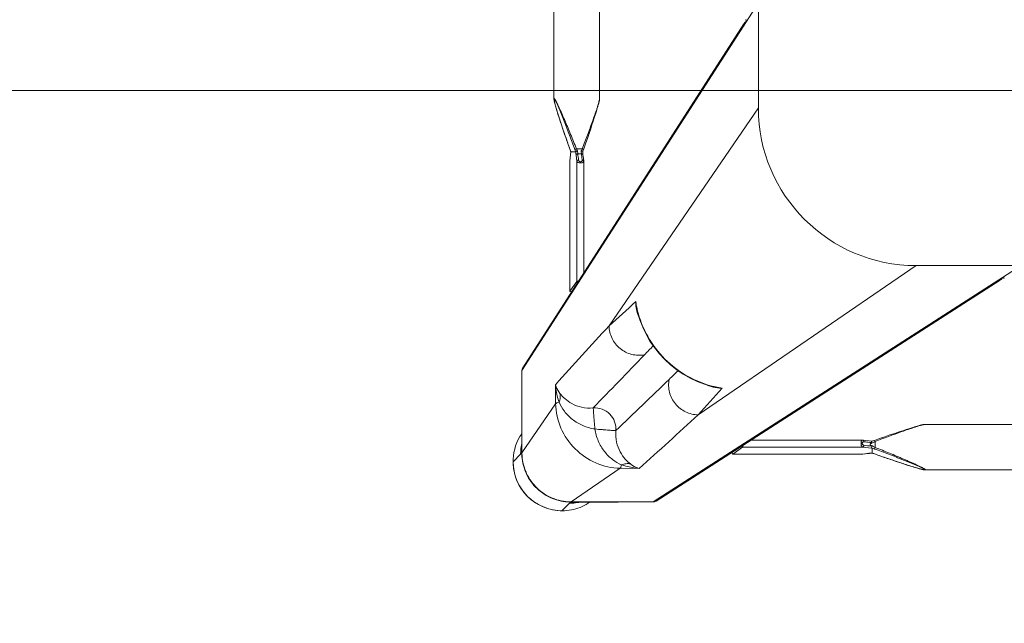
# Model space of a CAD drawing. Header units: metres. Extents: x 362935 to 596424, y 80601 to 172483.
# Tile 125 of 174: x 380200 to 380481, y 140123 to 140295. Entities that reach past the tile are written whole.
import ezdxf

# ---------------------------------------------------------------- set-up
doc = ezdxf.new("R2010")
doc.units = ezdxf.units.M
doc.layers.get('0').update_dxf_attribs({"color": 8, "lineweight": 5})
doc.layers.add('FURNITURE', color=8, linetype='Continuous', lineweight=5)

# ---------------------------------------------------------------- blocks, each defined once
blk = doc.blocks.new('SV2W-A')
at = {"linetype": 'Continuous', "lineweight": 0}
for p, q in [((-296.63, -17.09), (-296.63, -227.09)), ((-354.97, -19.68), (-354.97, -224.51)), ((-341.97, -19.68), (-341.97, -224.51)), ((-296.63, -197.09), (-364.11, -302.09)), ((-300.75, -203.05), (-363.88, -301.28)), ((-354.97, -224.5), (-354.97, -224.5)), ((-341.97, -224.5), (-341.97, -224.5)), ((-354.65, -226.06), (-354.59, -226.29)), ((-354.59, -226.29), (-354.52, -226.52)), ((-354.52, -226.52), (-354.45, -226.77)), ((-354.45, -226.77), (-354.34, -227.15)), ((-354.34, -227.15), (-354.22, -227.55)), ((-354.22, -227.55), (-354.1, -227.96)), ((-342.84, -227.96), (-342.72, -227.55)), ((-342.72, -227.55), (-342.6, -227.15)), ((-342.6, -227.15), (-342.49, -226.77)), ((-342.49, -226.77), (-342.42, -226.52)), ((-342.42, -226.52), (-342.35, -226.29)), ((-342.35, -226.29), (-342.29, -226.06)), ((-342.29, -226.06), (-342.23, -225.84)), ((-296.63, -227.09), (-339.25, -289.28)), ((-354.1, -227.96), (-353.92, -228.54)), ((-353.92, -228.54), (-353.73, -229.13)), ((-353.73, -229.13), (-353.48, -229.91)), ((-353.48, -229.91), (-353.16, -230.89)), ((-343.78, -230.89), (-343.46, -229.91)), ((-343.46, -229.91), (-343.21, -229.14)), ((-343.21, -229.14), (-343.02, -228.54)), ((-343.02, -228.54), (-342.84, -227.96)), ((-353.16, -230.89), (-352.82, -231.92)), ((-352.82, -231.92), (-352.4, -233.19)), ((-352.4, -233.19), (-351.93, -234.54)), ((-344.94, -234.35), (-344.48, -233.01)), ((-344.48, -233.01), (-344.12, -231.92)), ((-344.12, -231.92), (-343.78, -230.89)), ((-351.93, -234.54), (-351.44, -235.98)), ((-351.44, -235.98), (-350.9, -237.52)), ((-345.88, -237.07), (-345.43, -235.77)), ((-345.43, -235.77), (-344.94, -234.35)), ((-350.9, -237.52), (-350.37, -239.03)), ((-348.55, -238.76), (-346.89, -238.76)), ((-346.58, -239.03), (-346.37, -238.44)), ((-346.37, -238.44), (-345.88, -237.07)), ((-350.33, -241.16), (-350.45, -242.25)), ((-350.43, -242.12), (-350.36, -241.52)), ((-350.4, -238.93), (-350.4, -238.93)), ((-350.36, -241.52), (-350.32, -241.12)), ((-350.27, -240.63), (-350.33, -241.16)), ((-350.32, -241.12), (-350.25, -240.53)), ((-350.25, -240.47), (-350.27, -240.63)), ((-350.25, -240.47), (-350.25, -240.53)), ((-350.19, -239.73), (-350.2, -239.96)), ((-350.18, -239.56), (-350.19, -239.73)), ((-350.18, -239.58), (-350.18, -239.58)), ((-350.17, -239.59), (-348.76, -239.59)), ((-348.68, -240.53), (-348.47, -242.31)), ((-347.12, -240.18), (-348.17, -240.18)), ((-347.09, -240.52), (-347.12, -240.18)), ((-347.02, -241.07), (-347.09, -240.52)), ((-346.92, -241.96), (-347.02, -241.07)), ((-346.76, -239.58), (-346.71, -239.41)), ((-346.58, -241.43), (-346.69, -240.47)), ((-346.49, -242.25), (-346.58, -241.43)), ((-350.45, -242.25), (-350.46, -242.32)), ((-350.46, -242.32), (-350.46, -242.37)), ((-350.46, -242.37), (-350.46, -279.44)), ((-350.45, -242.31), (-350.43, -242.12)), ((-350.45, -242.25), (-350.45, -279.43)), ((-348.47, -276.63), (-348.47, -242.31)), ((-346.48, -274.2), (-346.48, -242.37)), ((-326.63, -339.57), (-221.63, -272.09)), ((-251.63, -272.09), (-313.82, -314.71)), ((-251.63, -272.09), (-41.63, -272.09)), ((-350.45, -279.43), (-348.47, -276.63)), ((-325.82, -339.34), (-227.59, -276.22)), ((-350.45, -279.43), (-350.46, -279.45)), ((-331.27, -284.72), (-331.09, -285.48)), ((-331.27, -284.72), (-331.27, -284.72)), ((-364.11, -312.09), (-364.11, -302.09)), ((-354.57, -306.1), (-354.49, -311.53)), ((-309.89, -306.58), (-309.26, -306.74)), ((-309.26, -306.73), (-309.26, -306.73)), ((-354.49, -311.53), (-364.11, -325.56)), ((-364.14, -312.15), (-364.14, -325.61)), ((-364.11, -325.56), (-364.11, -312.09)), ((-249.04, -317.43), (-44.21, -317.43)), ((-249.04, -317.43), (-249.04, -317.43)), ((-257.71, -320), (-259.06, -320.46)), ((-256.44, -319.58), (-257.71, -320)), ((-255.41, -319.24), (-256.44, -319.58)), ((-254.44, -318.92), (-255.41, -319.24)), ((-253.66, -318.67), (-254.44, -318.92)), ((-253.06, -318.48), (-253.66, -318.67)), ((-252.49, -318.3), (-253.06, -318.48)), ((-252.08, -318.18), (-252.49, -318.3)), ((-251.68, -318.06), (-252.08, -318.18)), ((-250.93, -317.84), (-251.17, -317.91)), ((-250.7, -317.78), (-250.93, -317.84)), ((-266.91, -321.94), (-298.74, -321.94)), ((-264.15, -322.26), (-266.79, -321.95)), ((-264.82, -322.57), (-264.41, -322.62)), ((-264.71, -323.24), (-264.71, -322.98)), ((-262.02, -321.49), (-263.47, -322)), ((-262.77, -322.15), (-263.3, -322.35)), ((-263.3, -322.35), (-263.3, -324.01)), ((-260.49, -320.96), (-262.02, -321.49)), ((-259.06, -320.46), (-260.49, -320.96)), ((-366.61, -328.09), (-364.48, -325.96)), ((-364.3, -325.76), (-364.5, -325.96)), ((-303.98, -325.92), (-266.91, -325.92)), ((-303.98, -325.92), (-303.96, -325.92)), ((-303.96, -325.92), (-301.17, -323.94)), ((-266.79, -325.92), (-303.96, -325.92)), ((-266.85, -323.94), (-301.17, -323.94)), ((-266.91, -325.92), (-266.85, -325.92)), ((-264.32, -324.23), (-266.85, -323.94)), ((-266.79, -325.91), (-266.85, -325.92)), ((-266.85, -325.92), (-266.79, -325.92)), ((-266.06, -325.82), (-266.79, -325.91)), ((-266.79, -325.92), (-266.22, -325.85)), ((-266.22, -325.85), (-265.66, -325.79)), ((-265.66, -325.78), (-266.06, -325.82)), ((-265.66, -325.79), (-265.01, -325.71)), ((-265.26, -325.73), (-265.66, -325.78)), ((-265.07, -325.71), (-265.26, -325.73)), ((-265.01, -325.71), (-265.07, -325.71)), ((-265.01, -325.71), (-264.86, -325.69)), ((-264.13, -324.25), (-264.32, -324.23)), ((-264.13, -325.63), (-264.13, -324.25)), ((-264.12, -325.64), (-264.12, -325.64)), ((-263.52, -325.84), (-262.25, -326.29)), ((-263.47, -325.86), (-263.47, -325.86)), ((-262.25, -326.29), (-260.92, -326.76)), ((-260.92, -326.76), (-259.66, -327.2)), ((-259.66, -327.2), (-258.27, -327.67)), ((-258.27, -327.67), (-256.97, -328.11)), ((-256.97, -328.11), (-255.92, -328.46)), ((-255.92, -328.46), (-254.92, -328.79)), ((-254.92, -328.79), (-254.12, -329.05)), ((-336.06, -329.95), (-350.1, -339.57)), ((-336.06, -329.95), (-330.64, -330.03)), ((-254.12, -329.05), (-253.36, -329.29)), ((-253.36, -329.29), (-252.77, -329.48)), ((-252.77, -329.48), (-252.21, -329.65)), ((-252.21, -329.65), (-251.81, -329.77)), ((-251.81, -329.77), (-251.42, -329.88)), ((-251.42, -329.88), (-251.17, -329.95)), ((-251.17, -329.95), (-250.93, -330.02)), ((-250.93, -330.02), (-250.7, -330.09)), ((-250.7, -330.09), (-250.48, -330.15)), ((-250.48, -330.15), (-250.27, -330.2)), ((-249.04, -330.43), (-249.04, -330.43)), ((-249.04, -330.43), (-44.21, -330.43)), ((-352.63, -342.07), (-350.5, -339.94)), ((-350.14, -339.61), (-350.5, -339.96)), ((-350.1, -339.57), (-326.63, -339.57)), ((-349.88, -339.64), (-350.1, -339.64)), ((-349.47, -339.63), (-349.25, -339.62)), ((-336.69, -339.61), (-348.3, -339.61))]:
    blk.add_line(p, q, dxfattribs=at)
for points in [[(-354.97, -224.5), (-354.97, -224.55), (-354.97, -224.6), (-354.96, -224.66), (-354.95, -224.73), (-354.95, -224.79), (-354.93, -224.86), (-354.92, -224.93), (-354.91, -225.01), (-354.89, -225.09), (-354.87, -225.17), (-354.85, -225.26)], [(-342.23, -225.84), (-342.2, -225.74), (-342.18, -225.64), (-342.15, -225.54), (-342.13, -225.44), (-342.11, -225.35), (-342.09, -225.26), (-342.07, -225.17), (-342.05, -225.09), (-342.04, -225.01), (-342.02, -224.93), (-342.01, -224.86), (-342, -224.79), (-341.99, -224.73), (-341.98, -224.66), (-341.97, -224.6), (-341.97, -224.55), (-341.97, -224.5)], [(-354.85, -225.26), (-354.83, -225.35), (-354.81, -225.44), (-354.79, -225.54), (-354.76, -225.64), (-354.74, -225.74), (-354.71, -225.84), (-354.65, -226.06)], [(-350.37, -239.03), (-350.3, -239.22), (-350.23, -239.41), (-350.18, -239.58)], [(-350.2, -239.96), (-350.22, -240.17), (-350.23, -240.36), (-350.25, -240.47)], [(-346.69, -240.47), (-346.71, -240.36), (-346.72, -240.17), (-346.74, -239.96), (-346.75, -239.73), (-346.76, -239.56)], [(-346.71, -239.41), (-346.64, -239.22), (-346.58, -239.03)], [(-346.48, -242.37), (-346.48, -242.33), (-346.49, -242.25)], [(-331.09, -285.48), (-330.45, -287.6), (-329.64, -289.68), (-328.68, -291.7), (-327.56, -293.64), (-326.29, -295.5), (-324.88, -297.26), (-323.35, -298.91), (-321.69, -300.44), (-319.92, -301.84), (-318.06, -303.1), (-316.11, -304.2), (-314.09, -305.16), (-312.01, -305.95), (-309.89, -306.58)], [(-249.04, -317.43), (-249.08, -317.43), (-249.14, -317.44), (-249.2, -317.44), (-249.26, -317.45), (-249.33, -317.46), (-249.4, -317.47), (-249.47, -317.48), (-249.54, -317.5), (-249.62, -317.51), (-249.71, -317.53), (-249.79, -317.55), (-249.88, -317.57), (-249.97, -317.59), (-250.07, -317.62), (-250.17, -317.64), (-250.27, -317.67), (-250.37, -317.69), (-250.48, -317.72), (-250.7, -317.78)], [(-251.17, -317.91), (-251.3, -317.95), (-251.68, -318.06)], [(-266.79, -321.95), (-266.87, -321.94), (-266.91, -321.94)], [(-263.97, -322.18), (-264.21, -322.26), (-264.23, -322.26)], [(-263.47, -322), (-263.72, -322.09), (-263.97, -322.18)], [(-264.86, -325.69), (-264.66, -325.68), (-264.45, -325.66)], [(-264.45, -325.66), (-264.22, -325.65), (-264.1, -325.64)], [(-264.12, -325.64), (-264.1, -325.65), (-263.91, -325.71)], [(-263.91, -325.71), (-263.71, -325.78), (-263.52, -325.84)], [(-250.27, -330.2), (-250.17, -330.23), (-250.07, -330.25), (-249.97, -330.27), (-249.88, -330.3), (-249.79, -330.32)], [(-249.79, -330.32), (-249.71, -330.34), (-249.62, -330.35), (-249.54, -330.37), (-249.47, -330.38), (-249.4, -330.4), (-249.33, -330.41), (-249.26, -330.42), (-249.2, -330.42), (-249.14, -330.43), (-249.08, -330.43), (-249.04, -330.43)]]:
    blk.add_lwpolyline(points, dxfattribs=at)
for centre, radius, start, end in [((-251.63, -227.09), 45, 180, 270), ((-330, -229.53), 20.72, 206.4506, 208.295), ((-322.96, -250.38), 26.6, 154.3575, 155.5098), ((-311.23, -255.95), 39.59, 154.2603, 154.433), ((-375.07, -247.72), 26.2, 18.5694, 19.6049), ((-373.45, -247.18), 24.49, 18.051, 18.5687), ((-367.05, -238.9), 16.88, 357.0641, 357.6759), ((-323.68, -229.64), 26.98, 200.1485, 201.6429), ((-1488.38, 986.1), 1716.72, 312.01918, 312.36216), ((-303.41, -278.11), 28.55, 188.6076, 192.8248), ((-315.37, -281.05), 16.32, 184.6716, 192.9875), ((-303.14, -278.05), 28.83, 192.8187, 193.4009), ((-321.96, -282.77), 9.64, 196.6319, 205.2458), ((2352.86, -2757.36), 3652.24, 137.4859, 137.84284), ((533.51, -1130.99), 1199.48, 135.81604, 135.98775), ((6239.67, -6642.73), 9132.92, 135.992162, 136.124366), ((-362.7, -302.04), 1.4, 147.3901, 150.7628), ((-1155.71, 558.24), 1199.74, 314.01228, 314.18381), ((-6615.6, 6210.58), 9058.45, 313.875091, 314.008381), ((-307.31, -297.42), 9.64, 244.8369, 253.365), ((857.79, -1369.78), 1576.66, 137.62265, 137.99608), ((-302.59, -278.59), 28.83, 256.6036, 257.3408), ((-305.59, -290.84), 16.31, 257.0122, 265.3188), ((-302.64, -278.86), 28.56, 257.3353, 261.3875), ((-2711.65, 2300.55), 3548.12, 312.14906, 312.5165), ((-352.78, -328.05), 13.87, 145.025, 177.2496), ((-350.5, -325.9), 13.98, 167.6002, 175.417), ((-279.2, -289.39), 36.6, 295.327, 295.7487), ((-350.56, -325.9), 13.92, 175.4148, 179.399), ((-350.65, -325.9), 13.83, 179.4023, 180.2846), ((-350.13, -325.64), 14.01, 179.8531, 180.469), ((-350.12, -325.64), 14.02, 180.4691, 181.3029), ((-350.2, -325.51), 13.91, 180.2057, 180.3862), ((-350.19, -325.51), 13.92, 180.3862, 181.002), ((-264.14, -333.63), 7.98, 96.256, 96.6642), ((-263.43, -342.54), 16.92, 92.3246, 92.9034), ((-254.63, -300.3), 25.74, 248.146, 249.0892), ((-272.22, -350.42), 26.08, 70.3973, 71.9235), ((-254.08, -298.87), 27.27, 249.0791, 249.8493), ((-352.71, -328.06), 13.94, 177.2323, 182.568), ((-352.63, -328.09), 14, 179.9994, 270.0006), ((-352.6, -328.05), 14.05, 182.5915, 225.0299), ((-352.59, -328.06), 14.05, 224.9701, 267.4085), ((-350.18, -325.58), 14.02, 266.524, 268.3651), ((-350.05, -325.61), 13.96, 266.0899, 267.968), ((-350.18, -325.59), 14.02, 268.3649, 270.1468), ((-350.05, -325.64), 13.93, 267.9679, 269.7939), ((-350.43, -326.03), 13.91, 269.7212, 274.5867), ((-350.44, -325.96), 13.98, 274.583, 282.3998), ((-348.3, -363.51), 23.91, 90.0085, 90.5994), ((-352.59, -328.24), 13.87, 294.1743, 304.9746), ((-326.57, -338.16), 1.4, 299.2372, 302.6099), ((-352.6, -328.17), 13.94, 267.432, 272.7677), ((-352.6, -328.21), 13.9, 272.7783, 294.1428)]:
    blk.add_arc(centre, radius, start, end, dxfattribs=at)
for centre, major_axis, ratio, start_param, end_param in [((-298.87, -201.86), (1.5, 0.03), 0.156004, 3.141059, 4.025198), ((-226.39, -274.33), (0.03, 1.5), 0.156004, -4.025183, -3.141059), ((-347.48, -276.63), (1, 0.02), 0.16329, 2.061212, 3.021519), ((-349.46, -279.43), (1, 0.02), 0.16329, -3.139768, -2.066031), ((-303.96, -324.92), (0.02, 1), 0.16329, -4.217155, -3.143418), ((-301.17, -322.94), (0.02, 1), 0.16329, -3.021519, -2.061212), ((-336.84, -329.64), (0, 10), 0.182662, -3.059139, -3.024736)]:
    blk.add_ellipse(centre, major_axis=major_axis, ratio=ratio, start_param=start_param, end_param=end_param, dxfattribs=at)
for points, start_tangent, end_tangent in [([(-300.6, -202.81), (-299.96, -202.27)], (0.538874, 0.842386), (0.916171, 0.400787)), ([(-300.83, -203.62), (-300.6, -202.81)], (-0.021147, 0.999776), (0.538874, 0.842386)), ([(-354.97, -224.5), (-354.97, -224.46), (-354.95, -224.41), (-354.93, -224.39)], (0.004076, 0.999992), (0.999938, -0.011158)), ([(-354.87, -225.17), (-354.91, -224.95), (-354.93, -224.78), (-354.94, -224.65), (-354.92, -224.57)], (-0.204521, 0.978862), (0.588159, 0.808745)), ([(-354.93, -224.39), (-354.89, -224.41), (-354.84, -224.45), (-354.78, -224.52), (-354.71, -224.62), (-354.55, -224.87), (-354.38, -225.19), (-354.19, -225.56), (-353.99, -225.95), (-353.79, -226.37), (-353.59, -226.8), (-353.17, -227.71), (-352.75, -228.66), (-352.32, -229.63), (-351.9, -230.61), (-351.47, -231.61), (-351.05, -232.62), (-350.21, -234.65), (-349.37, -236.7), (-348.55, -238.76)], (0.999986, 0.00525), (0.369432, -0.929258)), ([(-354.92, -224.57), (-354.9, -224.56)], (0.588159, 0.808745), (0.999962, -0.008751)), ([(-354.9, -224.56), (-354.86, -224.58), (-354.81, -224.63), (-354.75, -224.71), (-354.68, -224.81), (-354.53, -225.09), (-354.36, -225.42), (-354.18, -225.8), (-354, -226.2), (-353.81, -226.63), (-353.62, -227.07), (-353.23, -227.99), (-352.84, -228.93), (-352.45, -229.9), (-352.06, -230.87), (-351.68, -231.86), (-351.29, -232.86), (-350.52, -234.87), (-349.76, -236.9), (-349.01, -238.93)], (0.999989, 0.004587), (0.344509, -0.938783)), ([(-346.89, -238.76), (-346.14, -236.79), (-345.4, -234.83), (-344.68, -232.88), (-343.98, -230.95), (-343.32, -229.07), (-343.01, -228.16), (-342.71, -227.27), (-342.45, -226.42), (-342.21, -225.63), (-342.12, -225.28), (-342.04, -224.96), (-341.99, -224.7), (-341.97, -224.5)], (0.359834, 0.933016), (-0.001112, 0.999999)), ([(-350.4, -238.93), (-351.68, -235.28), (-352.3, -233.47), (-352.9, -231.68), (-353.48, -229.91), (-354.02, -228.19), (-354.51, -226.56), (-354.71, -225.82), (-354.87, -225.17)], (-0.335384, 0.942082), (-0.204521, 0.978862)), ([(-348.55, -238.76), (-348.86, -238.88), (-349.01, -238.93)], (-0.938767, -0.344553), (-0.925511, -0.378721)), ([(-346.89, -238.76), (-346.75, -238.82), (-346.63, -238.87), (-346.59, -238.89), (-346.56, -238.91), (-346.55, -238.92), (-346.54, -238.93)], (0.935298, -0.353861), (-0.311242, -0.950331)), ([(-350.25, -240.53), (-350.24, -240.46), (-350.22, -240.25)], (0.116111, 0.993236), (0.086204, 0.996277)), ([(-350.22, -240.25), (-350.21, -240.13), (-350.19, -239.76)], (0.086204, 0.996277), (0.051277, 0.998684)), ([(-350.17, -239.59), (-350.18, -239.59), (-350.18, -239.58)], (-0.999997, 0.002385), (-0.335043, 0.942203)), ([(-348.75, -239.58), (-348.75, -239.59), (-348.76, -239.59)], (-0.335488, -0.942045), (-1, -0.00066)), ([(-348.24, -239.35), (-348.42, -239.4), (-348.58, -239.46), (-348.7, -239.52), (-348.75, -239.58)], (-0.983623, -0.180239), (-0.33539, -0.942079)), ([(-348.75, -239.58), (-348.74, -239.84), (-348.68, -240.53)], (0.040503, -0.999179), (0.116382, -0.993204)), ([(-348.17, -240.18), (-348.35, -240.21), (-348.52, -240.29), (-348.63, -240.4), (-348.68, -240.53)], (-0.999304, -0.037304), (-0.11549, -0.993309)), ([(-348.24, -239.35), (-348.23, -239.58), (-348.17, -240.18)], (0.045036, -0.998985), (0.139178, -0.990267)), ([(-348.17, -240.18), (-347.96, -241.96)], (0.119949, -0.99278), (0.118392, -0.992967)), ([(-347.12, -240.18), (-347.14, -240), (-347.17, -239.35)], (-0.093423, 0.995627), (-0.027573, 0.99962)), ([(-347.17, -239.35), (-346.88, -239.44), (-346.79, -239.5), (-346.76, -239.56)], (0.983418, -0.181353), (0.047174, -0.998887)), ([(-347.12, -240.18), (-346.96, -240.2), (-346.83, -240.27), (-346.74, -240.36), (-346.69, -240.47)], (0.999291, -0.037637), (0.121036, -0.992648)), ([(-350.46, -242.37), (-350.45, -242.31)], (0.00041, 1), (0.227044, 0.973885)), ([(-347.96, -241.96), (-348.14, -241.99), (-348.31, -242.07), (-348.42, -242.18), (-348.47, -242.31)], (-0.999565, -0.029499), (-0.115609, -0.993295)), ([(-348.47, -242.31), (-348.37, -242.49), (-348.14, -242.64), (-347.82, -242.75), (-347.43, -242.8), (-347.05, -242.77), (-346.74, -242.68), (-346.63, -242.61), (-346.54, -242.54), (-346.5, -242.46), (-346.48, -242.37)], (0.227467, -0.973786), (0.002962, 0.999996)), ([(-347.96, -241.96), (-347.91, -242.13), (-347.79, -242.28), (-347.61, -242.4), (-347.38, -242.44), (-347.16, -242.4), (-347.01, -242.28), (-346.93, -242.13), (-346.92, -241.96)], (0.118387, -0.992968), (-0.113643, 0.993522)), ([(-346.92, -241.96), (-346.76, -241.98), (-346.62, -242.05), (-346.53, -242.14), (-346.49, -242.25)], (0.999559, -0.029703), (0.119096, -0.992883)), ([(-227.35, -276.06), (-226.81, -275.43)], (0.842386, 0.538874), (0.400807, 0.916163)), ([(-228.16, -276.29), (-227.35, -276.06)], (0.999776, -0.021147), (0.842386, 0.538874)), ([(-331.19, -285.53), (-331.39, -284.77), (-331.63, -282.38)], (-0.287117, 0.957895), (0.005292, 0.999986)), ([(-309.27, -306.64), (-316.82, -303.68), (-323.3, -298.77), (-328.22, -292.29), (-331.18, -284.73)], (-0.972791, 0.231685), (-0.231761, 0.972773)), ([(-339.25, -289.28), (-338.4, -292.87), (-336.11, -295.77), (-332.81, -297.44), (-329.14, -297.57)], (0.014825, -0.99989), (0.983095, 0.183098)), ([(-364.11, -302.09), (-363.92, -301.35)], (-0.021147, 0.999776), (0.488372, 0.872635)), ([(-354.57, -306.1), (-354.37, -306.73), (-353.28, -308.6)], (0.260301, -0.965527), (0.618447, -0.785826)), ([(-354.57, -306.11), (-354.43, -307.37), (-353.53, -311.13)], (0.0867, -0.996234), (0.319704, -0.947517)), ([(-313.82, -314.71), (-317.4, -313.86), (-320.31, -311.57), (-321.98, -308.28), (-322.11, -304.6)], (-0.99989, 0.014824), (0.183096, 0.983095)), ([(-353.53, -311.13), (-353.2, -309.83), (-353.28, -308.59)], (0.373525, 0.92762), (-0.238599, 0.971118)), ([(-353.28, -308.6), (-351.91, -310.07), (-349.86, -311.51), (-347.1, -312.54), (-343.76, -312.75)], (0.62019, -0.784452), (0.995092, 0.098955)), ([(-306.92, -307.1), (-307.73, -307.07), (-310.07, -306.65)], (-0.999986, -0.005311), (-0.957888, 0.287143)), ([(-354.49, -311.53), (-354.36, -311.43), (-354.16, -311.33), (-353.53, -311.13)], (0.668755, 0.743483), (0.971581, 0.236707)), ([(-354.49, -311.53), (-352.98, -318.49), (-348.95, -324.41), (-343.02, -328.44), (-336.06, -329.95)], (0.01725, -0.999851), (0.999852, -0.017219)), ([(-353.53, -311.13), (-352, -313.69), (-349.7, -316.02), (-346.72, -317.78), (-343.29, -318.75)], (0.411135, -0.911574), (0.988934, -0.148359)), ([(-364.14, -312.15), (-364.11, -312.09)], (0.412197, 0.911095), (0.541795, 0.840511)), ([(-343.76, -312.75), (-341.22, -313.11), (-339.05, -314.51), (-337.65, -316.68), (-337.29, -319.23)], (0.997201, 0.074771), (-0.074771, -0.997201)), ([(-343.29, -318.75), (-343.48, -316.61), (-343.56, -315.62), (-343.63, -314.74), (-343.7, -313.99), (-343.73, -313.4), (-343.74, -312.97), (-343.75, -312.84), (-343.76, -312.75)], (-0.130574, 0.991439), (-0.397057, 0.917794)), ([(-249.04, -317.43), (-249.23, -317.45), (-249.48, -317.5), (-249.78, -317.57), (-250.12, -317.66), (-250.87, -317.88), (-251.69, -318.14), (-252.54, -318.42), (-253.42, -318.72), (-255.23, -319.35), (-257.09, -320.02), (-258.97, -320.71), (-260.86, -321.42), (-262.77, -322.15)], (-0.999999, 0.001275), (-0.933497, -0.358586)), ([(-343.29, -318.75), (-342.32, -322.18), (-340.56, -325.16), (-338.23, -327.47), (-335.67, -328.99)], (0.14814, -0.988966), (0.911624, -0.411025)), ([(-343.29, -318.75), (-341.15, -318.94), (-340.16, -319.02), (-339.28, -319.1), (-338.53, -319.16), (-337.93, -319.2), (-337.51, -319.2), (-337.37, -319.21), (-337.29, -319.23)], (0.991435, -0.130599), (0.917848, -0.396932)), ([(-337.29, -319.23), (-337.08, -322.56), (-336.04, -325.32), (-334.61, -327.37), (-333.13, -328.74)], (-0.098992, -0.995088), (0.78457, -0.62004)), ([(-266.85, -323.94), (-267.02, -323.83), (-267.18, -323.61), (-267.29, -323.28), (-267.33, -322.89), (-267.31, -322.51), (-267.22, -322.2), (-267.15, -322.09), (-267.08, -322.01), (-267, -321.96), (-266.91, -321.94)], (-0.973769, 0.227537), (0.999998, 0.001913)), ([(-266.5, -323.42), (-266.66, -323.37), (-266.82, -323.25), (-266.93, -323.07), (-266.98, -322.84), (-266.93, -322.62), (-266.82, -322.47), (-266.66, -322.4), (-266.5, -322.38)], (-0.992967, 0.118395), (0.99353, -0.113571)), ([(-266.79, -321.95), (-266.75, -321.96), (-266.63, -322.03)], (0.992883, -0.119095), (0.700914, -0.713246)), ([(-266.63, -322.03), (-266.59, -322.07), (-266.52, -322.22)], (0.700914, -0.713246), (0.282291, -0.959329)), ([(-266.52, -322.22), (-266.5, -322.38)], (0.282291, -0.959329), (0.029703, -0.999559)), ([(-266.5, -322.38), (-264.82, -322.57)], (0.993521, -0.113646), (0.993656, -0.112462)), ([(-263.54, -322.47), (-264.17, -322.75), (-264.71, -322.98)], (-0.903956, -0.427625), (-0.939721, -0.341942)), ([(-264.71, -322.98), (-264.48, -322.71), (-264.41, -322.62)], (0.667444, 0.74466), (0.662044, 0.749465)), ([(-264.36, -322.56), (-264.41, -322.62)], (-0.522581, -0.85259), (-0.662043, -0.749465)), ([(-264.23, -322.26), (-264.27, -322.29), (-264.28, -322.32), (-264.29, -322.36), (-264.31, -322.45), (-264.36, -322.56)], (-0.95039, -0.311061), (-0.522581, -0.85259)), ([(-263.3, -322.35), (-263.36, -322.21), (-263.41, -322.1), (-263.43, -322.06), (-263.45, -322.03), (-263.46, -322.01), (-263.47, -322)], (-0.353863, 0.935297), (-0.9503, -0.311336)), ([(-364.27, -325.72), (-364.3, -325.76)], (-0.366739, -0.930324), (-0.707107, -0.707107)), ([(-364.14, -324.81), (-364.21, -325.4), (-364.24, -325.6), (-364.27, -325.72)], (-0.105593, -0.994409), (-0.366739, -0.930324)), ([(-364.14, -325.61), (-364.11, -325.56)], (0.545324, 0.838225), (0.677451, 0.735568)), ([(-351.03, -339.58), (-356.03, -338.32), (-360.24, -335.33), (-363.07, -331.01), (-364.14, -325.96)], (-0.99816, 0.060632), (-0.022737, 0.999741)), ([(-351, -339.54), (-356.02, -338.23), (-360.23, -335.19), (-363.05, -330.83), (-364.11, -325.75)], (-0.997672, 0.068188), (-0.017487, 0.999847)), ([(-266.85, -325.92), (-266.91, -325.92)], (-0.973777, -0.227505), (-1, -0.000171)), ([(-266.85, -323.94), (-266.72, -323.88), (-266.6, -323.77), (-266.53, -323.61), (-266.5, -323.42)], (0.993295, 0.115609), (0.029499, 0.999565)), ([(-264.41, -323.67), (-266.5, -323.42)], (-0.992731, 0.120357), (-0.992967, 0.118392)), ([(-264.29, -325.65), (-264.49, -325.66), (-265.01, -325.7)], (-0.998714, -0.050704), (-0.994039, -0.10903)), ([(-264.71, -323.24), (-264.05, -323.61), (-263.3, -324.01)], (0.857811, -0.513965), (0.89551, -0.445042)), ([(-264.41, -323.67), (-264.71, -323.24)], (-0.5842, 0.81161), (-0.594033, 0.804441)), ([(-264.41, -323.67), (-264.29, -323.99), (-264.21, -324.19)], (0.584199, -0.81161), (0.839827, -0.542855)), ([(-264.21, -324.19), (-264.15, -324.23), (-264.14, -324.24), (-264.13, -324.25)], (0.839827, -0.542855), (-0.000004, -1)), ([(-264.12, -325.64), (-264.12, -325.64), (-264.13, -325.63)], (-0.942053, 0.335465), (-0.000699, 1)), ([(-263.3, -324.01), (-263.41, -324.32), (-263.47, -324.47)], (-0.344552, -0.938767), (-0.378696, -0.925521)), ([(-263.47, -324.47), (-261.44, -325.22), (-259.41, -325.98), (-257.4, -326.75), (-256.4, -327.14), (-255.41, -327.53), (-254.43, -327.92), (-253.47, -328.31), (-252.52, -328.69), (-251.61, -329.08), (-251.17, -329.27), (-250.74, -329.46), (-250.34, -329.65), (-249.96, -329.82), (-249.63, -329.99), (-249.35, -330.15), (-249.25, -330.21), (-249.17, -330.27), (-249.12, -330.32), (-249.1, -330.36)], (0.938783, -0.344508), (-0.005917, -0.999982)), ([(-249.71, -330.33), (-250.36, -330.17), (-251.11, -329.97), (-252.73, -329.48), (-254.45, -328.94), (-256.22, -328.36), (-258.01, -327.76), (-259.82, -327.14), (-263.47, -325.86)], (-0.978676, 0.205408), (-0.942082, 0.335383)), ([(-263.3, -324.01), (-261.24, -324.84), (-259.19, -325.67), (-257.15, -326.51), (-256.15, -326.94), (-255.15, -327.36), (-254.16, -327.79), (-253.19, -328.21), (-252.25, -328.63), (-251.34, -329.05), (-250.9, -329.26), (-250.49, -329.46), (-250.09, -329.65), (-249.73, -329.84), (-249.41, -330.02), (-249.16, -330.17), (-249.06, -330.24), (-248.99, -330.3), (-248.94, -330.35), (-248.93, -330.39)], (0.929258, -0.36943), (-0.007184, -0.999974)), ([(-335.67, -328.99), (-334.36, -328.66), (-333.13, -328.74)], (0.927588, 0.373604), (0.971005, -0.239059)), ([(-333.13, -328.74), (-332.51, -329.19), (-330.64, -330.03)], (0.785832, -0.61844), (0.965483, -0.260466)), ([(-335.67, -328.99), (-335.86, -329.62), (-335.96, -329.82), (-336.06, -329.95)], (-0.236709, -0.97158), (-0.743483, -0.668755)), ([(-335.67, -328.99), (-334.42, -329.37), (-330.64, -330.03)], (0.947516, -0.319709), (0.996233, -0.086715)), ([(-249.3, -330.4), (-249.39, -330.39), (-249.71, -330.33)], (-0.995831, 0.091221), (-0.978676, 0.205408)), ([(-249.1, -330.36), (-249.15, -330.4), (-249.22, -330.4), (-249.3, -330.4)], (0.008398, -0.999965), (-0.995831, 0.091221)), ([(-248.93, -330.39), (-248.94, -330.41), (-248.97, -330.43), (-249.04, -330.43)], (0.010617, -0.999944), (-0.999988, -0.004823)), ([(-350.1, -339.57), (-350.14, -339.61)], (-0.710876, -0.703317), (-0.853614, -0.520906)), ([(-349.9, -339.64), (-349.81, -339.64), (-349.47, -339.63)], (0.999996, 0.002901), (0.999481, 0.032219)), ([(-349.25, -339.62), (-349.09, -339.62), (-348.55, -339.61)], (0.999498, 0.031694), (0.999947, 0.010313)), ([(-326.63, -339.57), (-325.89, -339.39)], (0.999776, -0.021147), (0.872635, 0.488372))]:
    blk.add_spline(points, degree=3, dxfattribs=dict(at, start_tangent=start_tangent, end_tangent=end_tangent))

msp = doc.modelspace()

# ---------------------------------------------------------------- linework, layer by layer
at = {"layer": 'FURNITURE'}
msp.add_lwpolyline([(380900.76, 139821.26), (380900.76, 140275.26), (379624.64, 140275.26), (379624.64, 142628.76), (379170.63, 142628.76), (379170.64, 139821.26)], close=True, dxfattribs=at)

# ---------------------------------------------------------------- block references
msp.add_blockref('SV2W-A', (380707.51, 140497.35), dxfattribs=at)

doc.saveas('drawing.dxf')
